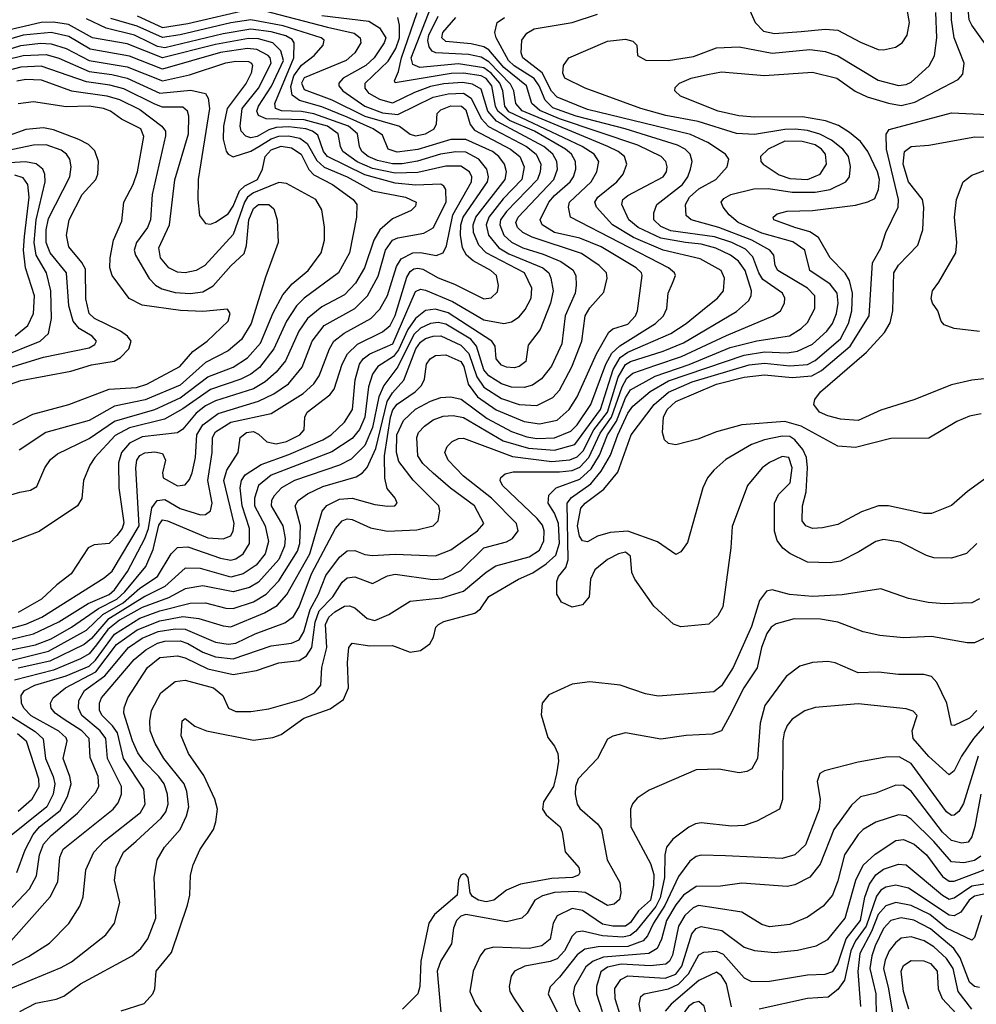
# Model space of a CAD drawing. Extents: x 997028 to 1115134, y 536408 to 618974.
# Tile 213 of 256: x 1032761 to 1036542, y 576024 to 579916. Entities that reach past the tile are written whole.
import ezdxf

# ---------------------------------------------------------------- set-up
doc = ezdxf.new("R2010")
doc.units = 0

msp = doc.modelspace()

# ---------------------------------------------------------------- linework, layer by layer
at = {"layer": '0CON10XD'}
for points in [[(1035825, 579094.8), (1035741.4, 579125), (1035739.2, 579135), (1035755, 579148.9), (1035795, 579158.8), (1035895, 579161.9), (1036065, 579183.2), (1036114.2, 579195.8), (1036140.7, 579209.3), (1036155.6, 579244.4), (1036159.4, 579285), (1036151.7, 579315), (1036114, 579395), (1036084.6, 579434.6), (1036040.9, 579470.9), (1035997.3, 579497.3), (1035946.7, 579516.7), (1035855, 579531.6), (1035665, 579530.9), (1035603.9, 579536.1), (1035521.9, 579555), (1035373.6, 579613.6), (1035350.6, 579635), (1035352.3, 579647.7), (1035369.4, 579665), (1035415, 579684.7), (1035479.8, 579699.8), (1035535, 579709.5), (1035705, 579695.2), (1035895, 579709), (1035990.5, 579685), (1036064.2, 579634.2), (1036111.2, 579611.2), (1036195, 579585.6), (1036245, 579577.6), (1036300.1, 579589.9), (1036470.6, 579679.4), (1036488.7, 579701.3), (1036494.5, 579745), (1036454.4, 579845), (1036444.5, 579915), (1036442.2, 580025)], [(1036711.1, 579635), (1036524.9, 579894.9), (1036514.8, 579915), (1036511.1, 579945), (1036515, 579970), (1036535, 580018.6), (1036565, 580050.6)], [(1035630.3, 579990.3), (1035667.7, 579905), (1035701.1, 579871.1), (1035745, 579861.9), (1035850.7, 579869.3), (1035945, 579878.3), (1035995, 579875.2), (1036085, 579828), (1036155, 579798.8), (1036175, 579796.4), (1036222.8, 579807.2), (1036250, 579825), (1036269.4, 579855), (1036278.8, 579905), (1036262.9, 579995)], [(1033725, 579952.1), (1033976.9, 579886.9), (1034082.7, 579862.7), (1034106.9, 579845), (1034108.9, 579825), (1034085, 579784.6), (1034051.8, 579755), (1033885, 579687), (1033874.9, 579665), (1033885, 579640), (1033995, 579599.9), (1034125, 579534.4), (1034262.8, 579495), (1034305, 579463.7), (1034325, 579456.5), (1034365.1, 579464.9), (1034399.6, 579485), (1034408.5, 579505), (1034410.8, 579545), (1034425, 579560.3), (1034465, 579575.1), (1034506.9, 579575), (1034525, 579560.3), (1034542.1, 579502.1), (1034558.9, 579478.9), (1034700.4, 579405), (1034737.9, 579375), (1034754.5, 579335), (1034745.3, 579284.7), (1034672.1, 579207.9), (1034615.9, 579135), (1034604.6, 579105), (1034614.5, 579064.5), (1034655.5, 579015), (1034695, 578990.2), (1034828.9, 578935), (1034851.9, 578915), (1034860.9, 578895), (1034869.4, 578845), (1034859.6, 578795), (1034818, 578692), (1034770.8, 578629.2), (1034761.5, 578565), (1034735, 578545.3), (1034715, 578540), (1034685, 578542.2), (1034665, 578550.5), (1034644.1, 578575), (1034640.4, 578625), (1034627.5, 578645), (1034455, 578757.8), (1034405, 578772.4), (1034365, 578766), (1034325, 578735.6), (1034295, 578690.9), (1034258.7, 578611.3), (1034238.6, 578585), (1034176.3, 578545), (1034155.6, 578515), (1034140.1, 578465), (1034124.6, 578345), (1034103.4, 578296.6), (1034075, 578260.4), (1033995, 578208.4), (1033755, 578115.5), (1033704.8, 578075), (1033688.3, 578025), (1033689.1, 577995), (1033731, 577915), (1033743.7, 577853.7), (1033731.1, 577805), (1033695, 577759.8), (1033643.9, 577726.1), (1033595, 577712.5), (1033475, 577746.9), (1033415, 577747.5), (1033334.2, 577675.8), (1033255, 577636), (1033109.6, 577545), (1033045, 577470.1), (1033015, 577445.9), (1032879.4, 577380.6), (1032755, 577353.3)], [(1033225, 579931.8), (1033325, 579885.3), (1033425, 579900.6), (1033675, 579958.8)], [(1035341.2, 578875), (1035352.9, 578905), (1035350, 578915), (1035325.4, 578935), (1034937.8, 579135), (1034930.8, 579175), (1034934.3, 579195), (1035020.2, 579275), (1035042, 579315), (1035049.8, 579355), (1035031.8, 579385), (1034983.9, 579415), (1034695, 579552.2), (1034678.4, 579575), (1034670.1, 579635), (1034658.2, 579665), (1034625, 579704.6), (1034595, 579725.8), (1034495, 579741.8), (1034343.1, 579726.9), (1034315, 579738.7), (1034308.2, 579765), (1034389, 579971)], [(1032685, 577372.9), (1032875, 577420), (1033025, 577503.1), (1033089.9, 577565), (1033169.1, 577610.9), (1033235, 577669.3), (1033305.2, 577715), (1033359.3, 577805), (1033385, 577829.5), (1033425, 577832.2), (1033555, 577787.2), (1033595, 577779.1), (1033615.4, 577784.6), (1033644.1, 577805), (1033669.4, 577845), (1033669.5, 577905), (1033640.4, 577995), (1033632.3, 578065), (1033637.4, 578095), (1033652.6, 578117.4), (1033715, 578158.5), (1033825, 578196.8), (1033959.1, 578255), (1033992.2, 578275), (1034045, 578324.7), (1034076.2, 578375), (1034087.5, 578492.5), (1034103.8, 578555), (1034118, 578575), (1034144.7, 578595), (1034235.4, 578635), (1034325, 578842.1), (1034345, 578850.7), (1034365, 578847.2), (1034472.3, 578802.3), (1034595, 578729.5), (1034675, 578715.2), (1034705, 578721.6), (1034735, 578741.1), (1034759.2, 578770.8), (1034783.1, 578815), (1034784.7, 578855), (1034755.7, 578915), (1034604.4, 578995), (1034575.3, 579025.3), (1034554.6, 579075), (1034552.8, 579105), (1034564.3, 579135), (1034679.8, 579285), (1034685.2, 579315), (1034677.5, 579345), (1034655.2, 579375), (1034629.6, 579395), (1034525, 579442.1), (1034465, 579442.6), (1034335, 579402.9), (1034252.6, 579392.6), (1034217.9, 579405), (1034195, 579459.5), (1034158.6, 579485), (1034055, 579531.5), (1033955, 579571.9), (1033866.7, 579596.7), (1033838.2, 579618.2), (1033832.5, 579652.5), (1033845, 579694.1), (1033875, 579735.8), (1033924.6, 579775), (1033960, 579815), (1033964.6, 579835), (1033952.3, 579845), (1033801.7, 579891.7), (1033675, 579915.5), (1033595, 579904.2), (1033395, 579856.2), (1033325, 579845.3), (1033225, 579891.1), (1033121, 579921)], [(1032695, 577418), (1032823.1, 577445), (1032885, 577469.2), (1032966, 577515), (1033071.6, 577588.4), (1033144.9, 577625), (1033175.7, 577654.3), (1033260, 577755), (1033288, 577822), (1033311.4, 577918.6), (1033325, 577938.6), (1033345, 577935.7), (1033505, 577867.9), (1033565, 577863.8), (1033595, 577876.2), (1033605.2, 577895), (1033608.8, 577925), (1033568.1, 578095), (1033579.2, 578135), (1033624.6, 578205), (1033632.5, 578265), (1033657.8, 578285), (1033685, 578288.4), (1033705, 578278.3), (1033737.4, 578247.4), (1033775, 578239.7), (1033815, 578248.9), (1033868.8, 578275), (1033885.3, 578295), (1033888, 578345), (1033897.8, 578365), (1033986.7, 578433.3), (1034004.5, 578455.5), (1034035.5, 578555), (1034056.4, 578595), (1034096.3, 578633.7), (1034195, 578682.7), (1034225, 578706.8), (1034245, 578747.5), (1034291.7, 578898.3), (1034305, 578920.9), (1034319, 578931), (1034335, 578934.5), (1034355, 578929.7), (1034415, 578895.6), (1034480.2, 578870.2), (1034595, 578812.7), (1034625, 578816.2), (1034649.9, 578840.1), (1034653.8, 578865), (1034646.1, 578905), (1034623.9, 578925), (1034552.8, 578962.8), (1034527.6, 578985), (1034511.8, 579015), (1034502.8, 579065), (1034504.2, 579105), (1034513.5, 579135), (1034609.7, 579275), (1034614.1, 579295), (1034607.9, 579325), (1034576.2, 579365), (1034525, 579392.4), (1034485, 579394.3), (1034424.5, 579385), (1034333.7, 579356.3), (1034273.1, 579346.9), (1034235, 579345.8), (1034175, 579359.3), (1034138, 579375), (1034113.4, 579395), (1034104.1, 579415), (1034096.2, 579465), (1034060, 579495), (1033924, 579544), (1033875, 579553.7), (1033796.3, 579556.3), (1033771.4, 579565), (1033769.4, 579585), (1033844.9, 579765), (1033846.4, 579825), (1033837.8, 579837.8), (1033812.2, 579852.2), (1033755, 579868.4), (1033675, 579879.4), (1033565, 579860.9), (1033335, 579805.5), (1033305, 579810.2), (1033273.3, 579826.7), (1033215, 579854.7), (1033102.6, 579882.6), (1033025, 579920)], [(1033955, 579932.2), (1034140.7, 579910.7), (1034183.7, 579883.7), (1034207.8, 579845), (1034201.9, 579825), (1034162.6, 579765), (1034128.9, 579735), (1034039.7, 579685), (1034022, 579665), (1034022, 579655), (1034038.1, 579635), (1034125.2, 579575), (1034195, 579548.2), (1034255, 579541.6), (1034395, 579609.3), (1034455, 579623.6), (1034515.5, 579625.5), (1034545.7, 579605.7), (1034585.5, 579525.5), (1034613.5, 579493.5), (1034764.1, 579415), (1034803.1, 579385), (1034821, 579345), (1034818.9, 579315), (1034808.3, 579285), (1034685, 579157.9), (1034662, 579125), (1034658.4, 579105), (1034674.2, 579065), (1034705, 579036.4), (1034750, 579015), (1034829.7, 578989.7), (1034899.8, 578959.8), (1034946.9, 578926.9), (1034959.2, 578905), (1034961.1, 578865), (1034956.8, 578835), (1034917.4, 578745), (1034904.4, 578635), (1034862.8, 578547.2), (1034823.2, 578496.8), (1034788.5, 578471.5), (1034755, 578462.6), (1034705, 578463.5), (1034665, 578477.1), (1034615, 578508.5), (1034595, 578531.9), (1034566.1, 578625), (1034543.8, 578653.8), (1034445, 578712.4), (1034415, 578719), (1034385, 578714.6), (1034345, 578696.4), (1034318.3, 578671.7), (1034255, 578544), (1034199.7, 578470.3), (1034181.1, 578425), (1034155.8, 578304.2), (1034125, 578232.4), (1034071.1, 578178.9), (1034025.1, 578154.9), (1033846.8, 578095), (1033795.3, 578065), (1033766.2, 578033.8), (1033755.6, 578015), (1033754.5, 577995), (1033800.7, 577915), (1033809.7, 577865), (1033808.1, 577835), (1033785, 577781.7), (1033705, 577693), (1033668.6, 577671.4), (1033605, 577654.6), (1033485, 577678.5), (1033415, 577666.7), (1033349.5, 577630.5), (1033245, 577593), (1033155, 577542.1), (1033109.3, 577505), (1033064.5, 577445), (1033035, 577409.9), (1033000.9, 577389.1), (1032894.1, 577345), (1032740, 577305)], [(1032805.6, 577164.4), (1032777.6, 577195), (1032767.7, 577215), (1032766.9, 577245), (1032779.3, 577265), (1032821.2, 577285), (1032945, 577322.8), (1033035, 577361.2), (1033059.8, 577385), (1033135, 577487.3), (1033235, 577550.3), (1033315, 577579), (1033435, 577609.7), (1033495, 577611), (1033575, 577590.2), (1033605, 577589.1), (1033685, 577615.5), (1033735.7, 577645), (1033785, 577698), (1033859.3, 577815), (1033867.7, 577845), (1033871, 577915), (1033850.3, 577995), (1033861.3, 578015), (1033898.6, 578041.4), (1033959.4, 578070.6), (1034091, 578109), (1034115.7, 578124.3), (1034134.6, 578145.4), (1034169.1, 578220.9), (1034213.4, 578406.6), (1034235, 578441.7), (1034279.3, 578490.7), (1034326.8, 578615), (1034345, 578641.9), (1034365, 578655.7), (1034395, 578665.4), (1034425, 578666.2), (1034505, 578629.6), (1034536, 578596), (1034567.3, 578505), (1034595, 578462.9), (1034665, 578418.5), (1034735, 578395.2), (1034805, 578391.5), (1034867.9, 578422.1), (1034895, 578452.3), (1034943.8, 578543.8), (1034983.6, 578645), (1034996.5, 578745), (1035015, 578776.6), (1035070.6, 578839.4), (1035083.8, 578895), (1035081.1, 578915), (1035051.6, 578945), (1034981.6, 578991.6), (1034786.4, 579056.4), (1034749.4, 579075), (1034728.1, 579095), (1034722, 579115), (1034731.5, 579135), (1034872.4, 579285), (1034886.2, 579325), (1034884.7, 579355.3), (1034867.8, 579385), (1034832.9, 579415), (1034645.4, 579515.4), (1034611.8, 579555), (1034585, 579641.6), (1034550.7, 579660.7), (1034511.5, 579668.5), (1034436.9, 579663.1), (1034385, 579651.8), (1034321.4, 579628.6), (1034235, 579585.7), (1034185, 579600.3), (1034142.4, 579625), (1034126.7, 579645), (1034126.7, 579665), (1034217.9, 579752.1), (1034247.9, 579802.1), (1034262.6, 579845), (1034262.3, 579895), (1034255.4, 579925.4)], [(1033161.3, 575998.7), (1033252.4, 576027.6), (1033287.5, 576065), (1033294.6, 576085), (1033299.6, 576155), (1033360.7, 576229.2), (1033424.7, 576415.3), (1033432.7, 576455), (1033435.4, 576534.6), (1033446.4, 576575), (1033472.7, 576635), (1033526.5, 576715), (1033536.5, 576745), (1033542.1, 576795), (1033532.1, 576835), (1033488.6, 576928.6), (1033427.5, 577015), (1033399.1, 577085), (1033403.1, 577145), (1033415, 577153.8), (1033453.1, 577123.1), (1033498.8, 577105), (1033685, 577068.5), (1033761.9, 577078.1), (1033795, 577090.8), (1033884.4, 577155), (1033988.6, 577191.4), (1034040.5, 577229.5), (1034061.2, 577275), (1034056.7, 577375), (1034062.5, 577435), (1034075, 577451.4), (1034145, 577440.6), (1034235, 577442.9), (1034305, 577415.8), (1034345, 577422.9), (1034381.7, 577448.3), (1034396, 577475), (1034406, 577515), (1034416, 577525), (1034437, 577537), (1034559.8, 577570.2), (1034583, 577587), (1034615, 577636.4), (1034732.5, 577705), (1034789.9, 577730.1), (1034842.4, 577765), (1034880.3, 577799.7), (1034895, 577847.5), (1034890.4, 577925), (1034875.5, 577965.5), (1034850.3, 578005), (1034853.2, 578036.8), (1034881.1, 578065), (1034975, 578099.6), (1035019.3, 578140.7), (1035052.3, 578195), (1035085.1, 578275), (1035120.4, 578329.6), (1035155, 578421.2), (1035175, 578452.8), (1035273.1, 578506.9), (1035407.1, 578552.9), (1035570, 578620), (1035675, 578646.6), (1035803.9, 578666.1), (1035850.4, 578695), (1035875, 578718.9), (1035904.2, 578775), (1035903.5, 578825), (1035875.8, 578855), (1035758.5, 578925), (1035746.9, 578945), (1035742.3, 578985), (1035726.1, 579005), (1035654.8, 579045), (1035525, 579094.2), (1035415.7, 579125), (1035395, 579142), (1035393.3, 579185), (1035408, 579215), (1035445, 579248), (1035512.9, 579285), (1035558.1, 579335), (1035564.5, 579364.5), (1035550.5, 579385), (1035480.8, 579430.8), (1035412.3, 579462.3), (1035005, 579560.8), (1034885, 579609.3), (1034863.5, 579633.5), (1034826.7, 579706.7), (1034749.6, 579765), (1034742.7, 579785), (1034745.2, 579835), (1034765, 579862.5), (1034795, 579880), (1034944.8, 579905.2), (1035045, 579938.4)], [(1033295.8, 577055), (1033275.9, 577105), (1033274.7, 577145), (1033282.4, 577185), (1033319.2, 577255), (1033375, 577300), (1033415, 577305.9), (1033526.7, 577275), (1033563.3, 577245), (1033585.8, 577195), (1033615, 577181.8), (1033675, 577181.8), (1033745, 577192.2), (1033875, 577229), (1033926.7, 577255), (1033950.8, 577285), (1033955.2, 577355), (1033974.8, 577435), (1033969.2, 577525), (1033982.2, 577555), (1034006.3, 577575), (1034045, 577597.3), (1034065, 577599.2), (1034085, 577591.4), (1034135, 577548.6), (1034165, 577540.8), (1034219.4, 577565), (1034305, 577617.6), (1034429, 577631), (1034515, 577657.4), (1034605, 577732.7), (1034643.1, 577756.9), (1034775, 577793.4), (1034815, 577818.9), (1034833.4, 577856.6), (1034834.4, 577895), (1034828.1, 577918.1), (1034807, 577945), (1034669.4, 578075), (1034660.8, 578095), (1034663.1, 578106.9), (1034679.6, 578120.4), (1034711.2, 578128.8), (1034895, 578128.4), (1034945, 578134), (1034975, 578147.4), (1035010.2, 578185), (1035055, 578282.3), (1035100.9, 578345), (1035141.9, 578465), (1035160.4, 578499.6), (1035185, 578519.2), (1035275, 578550.4), (1035377.1, 578585), (1035555, 578668.4), (1035740, 578745), (1035768.5, 578765), (1035784.5, 578795), (1035785.4, 578815), (1035776.2, 578835), (1035698.9, 578888.9), (1035682.4, 578915), (1035659.2, 578979.2), (1035629.5, 579009.5), (1035575.8, 579035), (1035507.6, 579057.6), (1035335, 579080.9), (1035295, 579099.2), (1035268.1, 579125), (1035267.1, 579152.9), (1035279.6, 579185), (1035380.7, 579265), (1035401.5, 579295), (1035412.4, 579325), (1035418.9, 579355), (1035411.6, 579385), (1035391.8, 579405), (1035360.7, 579420.7), (1035153.8, 579485), (1034960.3, 579535), (1034868.4, 579568.4), (1034837.6, 579597.6), (1034814.5, 579655), (1034795, 579683.5), (1034715, 579734.3), (1034692.7, 579755), (1034644.2, 579845), (1034639.3, 579865), (1034647.8, 579905), (1034677.1, 579925)], [(1034025, 578020.5), (1034075.2, 578025.2), (1034165, 577999.3), (1034215, 577992.8), (1034243.8, 577995), (1034253.1, 578005), (1034245.5, 578025), (1034212.9, 578062.9), (1034203.9, 578103.9), (1034202.6, 578192.6), (1034226.3, 578345), (1034236.3, 578373.7), (1034253.6, 578396.4), (1034323.8, 578445), (1034349.8, 578470.2), (1034360.8, 578495), (1034369.2, 578555), (1034383.4, 578575), (1034405, 578588.8), (1034445, 578591.2), (1034504.1, 578565), (1034516.2, 578545), (1034533, 578475), (1034570.8, 578425), (1034645, 578373.5), (1034755, 578328), (1034815, 578319), (1034885, 578333.7), (1034932.3, 578375), (1034964.1, 578425.9), (1035040.7, 578595), (1035089.3, 578680.8), (1035105.8, 578694.2), (1035165, 578712.6), (1035195.2, 578745), (1035203.3, 578765), (1035220.9, 578905), (1035218.4, 578915), (1035198.2, 578935), (1035058.9, 579018.9), (1034975, 579052.6), (1034874.7, 579075), (1034825.7, 579105), (1034818.3, 579125), (1034852.7, 579195), (1034875, 579221.8), (1034937.5, 579275), (1034950.6, 579295), (1034959.4, 579325), (1034958.4, 579355), (1034942, 579385), (1034918, 579405), (1034795.5, 579475), (1034697.3, 579517.3), (1034650.3, 579555), (1034641.3, 579575), (1034627.4, 579655), (1034605, 579683.5), (1034585, 579693.7), (1034515, 579705.4), (1034465.9, 579704.1), (1034245, 579666.7), (1034241.9, 579675), (1034258.7, 579711.3), (1034270.4, 579765), (1034331.5, 579945)], [(1035475, 578779.4), (1035520, 578815), (1035543.2, 578845), (1035546.7, 578895), (1035533.8, 578925), (1035451, 578971), (1035305, 579005.6), (1035187.5, 579055), (1035104, 579105), (1035040.8, 579175), (1035034.3, 579195), (1035045.8, 579215), (1035121.4, 579275), (1035145.9, 579305), (1035161.2, 579345), (1035151.6, 579375), (1035126.7, 579395), (1035086.4, 579415), (1034746.5, 579556.5), (1034721.8, 579585), (1034713.8, 579635), (1034700.8, 579660.8), (1034615, 579750.2), (1034585, 579767.7), (1034535, 579778.8), (1034405.6, 579785), (1034391.8, 579791.8), (1034379.2, 579809.2), (1034374.3, 579834.3), (1034378, 579855), (1034415, 579930.6)], [(1035393.3, 579035), (1035295, 579052.7), (1035206.2, 579095), (1035168.2, 579125), (1035141.6, 579185), (1035145.3, 579205), (1035165, 579221.6), (1035305, 579295.6), (1035317.1, 579315), (1035320.4, 579335), (1035314.5, 579355), (1035296.4, 579375), (1035205, 579420.1), (1034895, 579524), (1034816.6, 579556.6), (1034785.8, 579585), (1034764.2, 579655), (1034675, 579727.6), (1034615, 579797.5), (1034595, 579809.1), (1034545, 579820.9), (1034445, 579830.5), (1034428.9, 579845), (1034433.7, 579865), (1034484.8, 579925)], [(1036545, 577845.6), (1036503.7, 577806.3), (1036445, 577788.1), (1036375, 577789.5), (1036345, 577797.5), (1036241.1, 577851.1), (1036175, 577860.9), (1036145, 577854.1), (1036078, 577812), (1036005, 577776.1), (1035965, 577768.5), (1035875, 577771.5), (1035805, 577805.4), (1035777.1, 577827.1), (1035755, 577856.9), (1035744.4, 577894.4), (1035744.5, 578005.5), (1035760.1, 578039.9), (1035806, 578085), (1035814.8, 578144.8), (1035800.8, 578185), (1035775, 578189.3), (1035725, 578166.2), (1035696.5, 578145), (1035638.2, 578075), (1035576.7, 577913.3), (1035571.9, 577828.1), (1035540, 577595), (1035520.5, 577559.5), (1035485, 577526.7), (1035375, 577516.2), (1035345, 577526.2), (1035267.6, 577597.6), (1035192.5, 577705), (1035181.1, 577731.1), (1035175.4, 577795), (1035155, 577811.2), (1035128, 577805), (1035085, 577782.9), (1035035, 577742.1), (1035017.3, 577705), (1035012, 577635), (1034985, 577602.9), (1034945, 577594.5), (1034903, 577613), (1034884.5, 577645), (1034884.6, 577695), (1034891.2, 577715), (1034919.5, 577750.5), (1034928.5, 577781.5), (1034925.4, 578005), (1034942.7, 578027.3), (1035018.5, 578081.5), (1035058.8, 578131.2), (1035096.2, 578195), (1035124.7, 578275), (1035165, 578360.9), (1035185, 578389), (1035253.6, 578446.4), (1035325, 578488.4), (1035625, 578590.5), (1035705, 578602.9), (1035795, 578599.5), (1035835, 578605.8), (1035895, 578632.9), (1035951.6, 578685), (1035974.3, 578715.7), (1035989.7, 578755), (1035996.1, 578795), (1035993, 578835), (1035965, 578871), (1035884.7, 578925), (1035864.7, 579005), (1035817.7, 579037.7), (1035695, 579072.2), (1035600.6, 579115), (1035566, 579145), (1035541.8, 579175), (1035533.8, 579195), (1035545, 579210), (1035572.5, 579225), (1035662.5, 579247.5), (1035721.6, 579248.4), (1035815, 579234.6), (1035905, 579234.1), (1035964.6, 579245.4), (1036026.2, 579275), (1036040.7, 579295), (1036044.7, 579335.3), (1036036.7, 579375), (1036015.2, 579405), (1035969.9, 579439.9), (1035924.3, 579464.3), (1035875, 579478.4), (1035826.4, 579483.6), (1035785, 579482.6), (1035665, 579462), (1035595, 579466), (1035443.4, 579513.4), (1035315, 579537.4), (1035215.7, 579565), (1034996, 579645), (1034916, 579685), (1034907.5, 579705), (1034910.8, 579735), (1034931.2, 579765), (1035085, 579831.9), (1035155, 579838.9), (1035185, 579831.2), (1035200, 579815), (1035202.5, 579775), (1035235.9, 579755.9), (1035324.6, 579754.6), (1035425, 579770.9), (1035515.3, 579805.3), (1035605, 579809), (1035735, 579784), (1035885, 579798.1), (1035945, 579791.1), (1035995, 579773.1), (1036155, 579676.7), (1036235, 579656.1), (1036265, 579659.8), (1036285, 579669.7), (1036356.1, 579733.9), (1036377, 579773), (1036386.7, 579845), (1036383, 579945)], [(1032685, 577457), (1032815, 577488.1), (1032915, 577536.2), (1033031.6, 577608.4), (1033115, 577644.2), (1033135, 577662), (1033187.2, 577735), (1033254.9, 577865.1), (1033269.4, 577905), (1033283.6, 577986.4), (1033304, 578016), (1033335, 578019.8), (1033395, 577984.5), (1033475, 577959.2), (1033495, 577959.6), (1033515, 577974.5), (1033521.3, 578005), (1033504.8, 578095.2), (1033521, 578205), (1033522.8, 578265), (1033535, 578287.4), (1033595.4, 578325), (1033755, 578360), (1033881.1, 578438.9), (1033923.8, 578476.2), (1033945, 578508.2), (1033985.2, 578615), (1034002.9, 578645), (1034042.8, 578677.2), (1034148.8, 578735), (1034185, 578771.6), (1034215, 578825.4), (1034249.7, 578940.3), (1034269.1, 578970.9), (1034315, 578995.2), (1034345.7, 578995.7), (1034406.6, 578983.4), (1034435.2, 578994.8), (1034447.6, 579022.4), (1034473.6, 579145), (1034546.7, 579275), (1034547.5, 579295), (1034538.3, 579315), (1034505, 579337.1), (1034445, 579337.8), (1034335, 579312.6), (1034245, 579309.7), (1034155, 579328.5), (1034094.3, 579354.3), (1034038.5, 579395), (1034029, 579415), (1034019.8, 579465), (1033977, 579495), (1033885, 579519.7), (1033734.9, 579524.9), (1033705, 579537.5), (1033698.8, 579555), (1033704.9, 579575), (1033756.4, 579653.6), (1033803.4, 579755), (1033793.7, 579793.7), (1033761.2, 579825), (1033705, 579840.5), (1033665, 579841.8), (1033535, 579818), (1033325, 579765.1), (1033185, 579821.3), (1033047.9, 579845), (1032953.3, 579896.7), (1032895, 579905.9), (1032845, 579905.7), (1032675.1, 579865.1)], [(1033126.7, 577736.7), (1033232.7, 577915), (1033219.3, 578145), (1033223.8, 578175), (1033235, 578193.8), (1033255, 578203.7), (1033295, 578208.3), (1033325, 578201.6), (1033337.6, 578175), (1033325.5, 578125), (1033328.1, 578105), (1033385, 578073.8), (1033415, 578078), (1033431.5, 578098.5), (1033441.9, 578125), (1033455.7, 578185), (1033460.9, 578275), (1033485, 578314.1), (1033545, 578360), (1033705, 578408), (1033765, 578437.5), (1033822.9, 578477.1), (1033877.2, 578542.8), (1033917.1, 578645), (1033965, 578707), (1034085, 578774), (1034135.8, 578824.2), (1034178.3, 578901.7), (1034207, 579005), (1034235, 579044.8), (1034255, 579053.8), (1034358.3, 579071.7), (1034395, 579093.3), (1034446.9, 579195), (1034444.8, 579244.8), (1034438.1, 579258.1), (1034425, 579265.9), (1034325, 579262.1), (1034245, 579270), (1034125, 579302.4), (1033977.6, 579375), (1033961.5, 579395), (1033939.4, 579459.4), (1033918.9, 579475), (1033891.8, 579485), (1033825, 579492.7), (1033775, 579490.5), (1033745, 579481.1), (1033699.3, 579455), (1033675, 579448.7), (1033655.3, 579455.3), (1033636.7, 579475), (1033631.9, 579495), (1033640.6, 579565), (1033705.4, 579645), (1033754.3, 579745), (1033751.4, 579765), (1033743.2, 579775), (1033698, 579798), (1033661.7, 579801.7), (1033555, 579786), (1033325, 579721.2), (1033195, 579772.6), (1033039.1, 579799.1), (1032955, 579849.2), (1032885, 579865.5), (1032775, 579854.7), (1032605, 579805.6)], [(1032647.5, 579777.5), (1032765, 579813.9), (1032843.5, 579823.5), (1032885, 579821.3), (1032945, 579802.8), (1033035, 579754.9), (1033185, 579730.3), (1033325, 579673.9), (1033432.3, 579697.7), (1033575, 579745.2), (1033615, 579751.6), (1033665, 579750.6), (1033676.9, 579745), (1033680.9, 579735), (1033676.1, 579705), (1033656.5, 579665), (1033580.3, 579565), (1033565.9, 579495), (1033565, 579443.3), (1033576.7, 579396.7), (1033585, 579384.5), (1033605, 579374.6), (1033675, 579396.5), (1033705.6, 579414.4), (1033755, 579445.3), (1033785, 579455.9), (1033823.3, 579456.7), (1033867.6, 579447.6), (1033897.3, 579427.3), (1033935, 579359.5), (1033965, 579333.3), (1034055, 579295.5), (1034155, 579239.9), (1034285.6, 579215), (1034328.5, 579195), (1034325, 579178.6), (1034307.7, 579162.3), (1034235, 579129.4), (1034183.9, 579086.1), (1034160.7, 579045), (1034124.4, 578935), (1034087.8, 578875), (1034045, 578829.1), (1033955, 578781.5), (1033898.4, 578735), (1033864.5, 578685), (1033811.7, 578568.3), (1033775, 578522.6), (1033731.2, 578485), (1033685, 578457.3), (1033535, 578409.9), (1033495, 578389.3), (1033458.7, 578361.3), (1033405, 578297.6), (1033385, 578283.4), (1033245, 578266.9), (1033195, 578242.1), (1033163.8, 578205), (1033150.9, 578165), (1033152.3, 578065), (1033172.7, 577927.3), (1033165.2, 577905), (1033145, 577876.6), (1033115, 577846.1), (1033055, 577840.6), (1033031.2, 577828.8), (1032964.5, 577725), (1032907.5, 577682.5), (1032846.6, 577625), (1032755, 577572.8)], [(1032705, 579758), (1032775, 579775.1), (1032865, 579778.1), (1032915, 579763.8), (1033035, 579710.9), (1033125, 579699.8), (1033185, 579685.1), (1033315, 579626.4), (1033437.6, 579637.6), (1033494.7, 579624.7), (1033506.2, 579606.2), (1033510.7, 579565), (1033466.4, 579285), (1033465.3, 579205), (1033472.1, 579142.1), (1033495, 579110.6), (1033515, 579108.5), (1033535, 579115.4), (1033585, 579148.4), (1033605, 579179.7), (1033629.9, 579240.1), (1033651.1, 579258.9), (1033700.4, 579285), (1033720.5, 579325), (1033731.6, 579375), (1033755, 579402), (1033795, 579415.8), (1033835, 579410.1), (1033874, 579385), (1033904.2, 579324.2), (1033923.5, 579303.5), (1033997.5, 579265), (1034078.9, 579205), (1034093.1, 579185), (1034091.6, 579135), (1034063.9, 578995), (1034021.2, 578915), (1033885, 578815.7), (1033854.6, 578785.4), (1033815.8, 578724.2), (1033765.9, 578615), (1033708.5, 578541.5), (1033675, 578515.5), (1033634.3, 578495.7), (1033515, 578454.3), (1033405, 578377.4), (1033333.5, 578336.5), (1033195, 578302.7), (1033137.7, 578272.3), (1033057.3, 578185), (1033037.7, 578155), (1033013.5, 578095), (1033006.2, 578023.8), (1032988.9, 577995), (1032837.4, 577892.6), (1032695, 577839.2)], [(1033966, 579096), (1033955.4, 579165), (1033931.2, 579205), (1033815, 579269.2), (1033785, 579273.2), (1033685, 579232), (1033661.4, 579215), (1033649.1, 579195), (1033605, 579066.7), (1033492.9, 578945), (1033458.6, 578925), (1033415, 578915.2), (1033385, 578918.8), (1033350, 578935), (1033317.2, 578975), (1033310.5, 579015), (1033352.7, 579105), (1033373.8, 579283.8), (1033428, 579465), (1033429.8, 579535), (1033424.7, 579555), (1033405, 579570.4), (1033325, 579569.9), (1033295, 579582), (1033172.4, 579642.4), (1033117.3, 579657.3), (1033025, 579670.4), (1032845, 579732.8), (1032765, 579728.9), (1032715.5, 579715.5)], [(1032749.1, 579675), (1032785, 579680.6), (1032845, 579678.6), (1032965.6, 579635.6), (1033105, 579614.7), (1033155, 579600.9), (1033235, 579561.2), (1033322.6, 579495), (1033336.9, 579475), (1033337.6, 579457.6), (1033284.4, 579225), (1033278.1, 579125), (1033265.9, 579094.1), (1033222, 579035), (1033213.5, 579005), (1033218.6, 578985), (1033273.2, 578893.2), (1033297.1, 578867.1), (1033322.5, 578852.5), (1033375, 578838.1), (1033435, 578833.3), (1033485, 578840.4), (1033525, 578863.6), (1033595, 578942.7), (1033648.6, 578991.4), (1033657, 579023), (1033667.1, 579125), (1033685, 579169.6), (1033705, 579186.2), (1033745.8, 579185.8), (1033765, 579168.8), (1033778.5, 579125), (1033783.1, 579035), (1033731.8, 578898.2), (1033676, 578715), (1033638.2, 578651.8), (1033585, 578607.2), (1033495, 578561), (1033395, 578472), (1033257, 578413), (1033135, 578388), (1033035, 578331.4), (1032863.5, 578285), (1032758.9, 578215)], [(1032733.6, 578316.4), (1032812.6, 578357.4), (1032955, 578395.4), (1033114.1, 578455.9), (1033222, 578462), (1033262.7, 578475), (1033393.3, 578545), (1033445.1, 578604.9), (1033502.3, 578645), (1033585.4, 578725), (1033593.1, 578755), (1033581.7, 578771.7), (1033485, 578762.3), (1033396.2, 578766.2), (1033245, 578787.5), (1033193.9, 578813.9), (1033126.1, 578905), (1033116.5, 578935), (1033117.8, 578975), (1033131.8, 579045), (1033165, 579120), (1033172.2, 579195), (1033209.7, 579265), (1033226.2, 579315), (1033251.2, 579455), (1033239.7, 579485), (1033163.3, 579523.3), (1033119.5, 579555), (1033091.4, 579565), (1033035, 579574.1), (1032945, 579572.2), (1032815, 579590.9), (1032755, 579584.2)], [(1036561.7, 578358.3), (1036515, 578349.2), (1036465, 578327.3), (1036355, 578261.5), (1036205, 578260), (1036065.3, 578225.3), (1035995, 578230.4), (1035849.7, 578309.7), (1035785, 578327.2), (1035615, 578314.8), (1035515, 578286.7), (1035441.7, 578258.3), (1035355, 578235.4), (1035325, 578241.5), (1035310, 578255), (1035301.3, 578285), (1035306, 578345), (1035320, 578375), (1035355, 578406.4), (1035515, 578474.9), (1035625, 578503.7), (1035705, 578512.6), (1035815, 578502.3), (1035892, 578508), (1035931.1, 578528.9), (1036043.8, 578626.2), (1036118.6, 578745), (1036131.6, 578955), (1036165, 579012.5), (1036184.6, 579075.4), (1036233.3, 579175), (1036234.8, 579205), (1036186.9, 579405), (1036186, 579464), (1036198.5, 579481.5), (1036445, 579548.1), (1036645, 579539.3)], [(1032955, 579018.9), (1032945.3, 579065), (1032956.4, 579125), (1033007.7, 579225), (1033061.5, 579285), (1033069.6, 579305), (1033072, 579355), (1033057.8, 579397.8), (1033032.3, 579422.3), (1032995, 579442.2), (1032895, 579480.2), (1032855, 579489.1), (1032785, 579482.3), (1032705, 579453.4)], [(1036573.9, 578496.1), (1036525, 578491.2), (1036445, 578472.3), (1036295, 578413.8), (1036165, 578372.1), (1036075, 578331.7), (1036005, 578337.6), (1035955, 578350), (1035923.1, 578365), (1035900.6, 578395), (1035904.3, 578415), (1035927.1, 578445), (1036108.3, 578601.7), (1036179.7, 578680.3), (1036202.5, 578717.5), (1036212.5, 578765), (1036216.8, 578915), (1036235, 578946), (1036310.8, 579025), (1036330.8, 579085), (1036334.8, 579175), (1036330, 579205), (1036274.8, 579275), (1036253.8, 579345), (1036258.6, 579395), (1036284.8, 579415.2), (1036355, 579420), (1036536.7, 579453.3), (1036725, 579450.2)], [(1032705, 578535.8), (1032855, 578582), (1033035, 578619.6), (1033058.4, 578631.6), (1033064.7, 578645), (1033046.8, 578665), (1032995.9, 578695.9), (1032971.7, 578725), (1032955.5, 578785), (1032945.2, 578915), (1032880.7, 578995), (1032865.2, 579035), (1032865.4, 579085), (1032875, 579130.4), (1032958.6, 579295), (1032964.3, 579335), (1032958.6, 579365), (1032945.3, 579385), (1032925, 579400.4), (1032865, 579421.1), (1032815, 579420.8), (1032708.4, 579398.4)], [(1035875, 579284.6), (1035924.7, 579305), (1035950, 579345), (1035946, 579385), (1035930.6, 579405), (1035905, 579421), (1035854.5, 579434.5), (1035785, 579435.6), (1035719.3, 579405), (1035688.9, 579375), (1035691.1, 579355), (1035700, 579345), (1035762.8, 579302.8), (1035805, 579288.3), (1035875, 579284.6)], [(1032685, 578582.1), (1032841.8, 578645), (1032874.8, 578675.2), (1032886, 578735), (1032884.2, 578845), (1032866.8, 578915), (1032825.7, 578985.7), (1032817.8, 579035), (1032825.3, 579125), (1032861, 579275), (1032859.8, 579305), (1032852, 579325), (1032825.9, 579345.9), (1032783.7, 579353.7), (1032675, 579348)], [(1036555, 578683.3), (1036455, 578695.8), (1036415, 578710), (1036404.1, 578724.1), (1036390, 578765), (1036368.8, 578795), (1036364.2, 578814.2), (1036369.2, 578845), (1036395, 578878.8), (1036461.9, 578995), (1036465.6, 579035), (1036455.7, 579135), (1036464.2, 579205), (1036490, 579275), (1036525, 579302), (1036585.5, 579324.5)], [(1032742.9, 578667.1), (1032792.5, 578707.5), (1032815.5, 578755), (1032819.5, 578825), (1032783.3, 578935), (1032776, 579005), (1032779.1, 579059.1), (1032797.9, 579215), (1032792.7, 579265), (1032775, 579290.9), (1032741.4, 579301.4)], [(1032575.8, 577995), (1032761.5, 578048.5), (1032803.4, 578056.6), (1032829.1, 578070.9), (1032860, 578145), (1032882.8, 578177.2), (1032910.5, 578199.5), (1033035, 578260.4), (1033135, 578329.7), (1033295, 578375.1), (1033395, 578420.9), (1033505, 578504.6), (1033605, 578542.3), (1033661, 578579), (1033712.6, 578637.4), (1033762.4, 578757.6), (1033801.4, 578828.6), (1033838.2, 578871.8), (1033901.1, 578925), (1033953.1, 578995), (1033965.3, 579044.7), (1033966, 579096)], [(1036612.6, 578127.4), (1036508.3, 578051.7), (1036444.7, 577995.3), (1036365, 577964), (1036335, 577964.7), (1036195, 577994.6), (1036155.4, 577994.6), (1036088.9, 577971.1), (1035995, 577921.2), (1035935, 577907.3), (1035895, 577905.5), (1035869.2, 577915), (1035854.4, 577935), (1035855.6, 577995), (1035870.2, 578049.8), (1035874.8, 578145), (1035871, 578185), (1035857.2, 578217.2), (1035825, 578255.2), (1035805, 578268.3), (1035775, 578270.3), (1035705, 578255.6), (1035653.5, 578236.5), (1035552.3, 578177.7), (1035504.2, 578135.8), (1035479.5, 578105), (1035461.2, 578065), (1035400.6, 577849.4), (1035375, 577812.5), (1035355, 577802.5), (1035282.3, 577852.3), (1035165, 577893.7), (1035095, 577889.5), (1035044.8, 577875.2), (1035005, 577852.3), (1034985, 577855.5), (1034973.7, 577875), (1034965.9, 577915), (1034979.6, 577985), (1034995.8, 578005), (1035070, 578060), (1035125, 578127.7), (1035177.7, 578275), (1035269.5, 578395), (1035325.7, 578444.3), (1035419.4, 578485), (1035645, 578551.6), (1035705, 578558.8), (1035805, 578547.9), (1035875, 578553), (1035905, 578569.2), (1036005.1, 578654.9), (1036036.9, 578715), (1036050.9, 578765), (1036053.1, 578835), (1036041.6, 578885), (1036024.5, 578914.5), (1035965, 578974.7), (1035918.6, 579055), (1035885, 579077), (1035825, 579094.8)], [(1032695, 576074.2), (1032925, 576170), (1032965, 576192), (1033101.2, 576298.8), (1033135.5, 576345), (1033156.1, 576426.1), (1033135.4, 576515), (1033142, 576565), (1033170.7, 576625), (1033221.2, 576668.8), (1033319.9, 576760.1), (1033338.3, 576785), (1033347.2, 576815), (1033344.8, 576855), (1033331.2, 576895), (1033311.1, 576925), (1033251, 576985), (1033227.5, 577017.5), (1033206.6, 577065), (1033172.9, 577175), (1033173.5, 577196.5), (1033188.8, 577235), (1033266.6, 577355), (1033315, 577394.5), (1033385, 577401.8), (1033415, 577394.2), (1033505, 577350), (1033605, 577328.1), (1033696.3, 577343.7), (1033785, 577374.3), (1033865, 577383.2), (1033895, 577401.7), (1033915.7, 577434.3), (1033928.5, 577535), (1033945, 577579.5), (1033998.8, 577635), (1034035, 577693.3), (1034055, 577710.3), (1034085, 577713.4), (1034155, 577687.3), (1034215, 577717.5), (1034245, 577724.7), (1034393.8, 577703.8), (1034435, 577706.3), (1034505, 577738.6), (1034595, 577828.3), (1034685, 577852.7), (1034709.5, 577865), (1034731.3, 577895), (1034725.3, 577925), (1034625.7, 578025), (1034515, 578111.4), (1034455, 578175.5), (1034441.8, 578205), (1034451.2, 578228.8), (1034470.8, 578249.2), (1034495, 578260.4), (1034515, 578261.6), (1034709.4, 578189.4), (1034865, 578169.5), (1034935, 578176.3), (1034965, 578188.4), (1034987.8, 578212.2), (1035031.1, 578295), (1035084.2, 578365), (1035127.1, 578502.9), (1035155, 578552.7), (1035175, 578565.5), (1035305, 578606.3), (1035385, 578639.1), (1035595, 578763.3), (1035642, 578805), (1035652.5, 578825), (1035653.4, 578845), (1035629, 578925), (1035602.2, 578962.2), (1035571.2, 578985), (1035513, 579013), (1035455, 579028.8), (1035393.3, 579035)], [(1032725, 578474.8), (1032765, 578489.8), (1032963.2, 578526.8), (1033045, 578552.4), (1033133.9, 578566.1), (1033159.4, 578580.6), (1033192.7, 578615), (1033200.9, 578645), (1033187.3, 578665), (1033159.5, 578685), (1033056.2, 578735), (1033035.8, 578755), (1033022.6, 578812.6), (1033020.2, 578930.2), (1033006.9, 578956.9), (1032955, 579018.9)], [(1032726.1, 576273.9), (1032880.8, 576449.2), (1032911.4, 576508.6), (1032918.8, 576605), (1032933.1, 576636.9), (1033130.4, 576795), (1033149.9, 576820.1), (1033162.7, 576855), (1033163.5, 576885), (1033108.3, 576995), (1033101.4, 577075), (1033079.3, 577105), (1033005.9, 577165), (1032992.7, 577195), (1032994.1, 577225), (1033017.2, 577265), (1033097.1, 577322.9), (1033190.9, 577435), (1033245, 577471.5), (1033307.9, 577497.9), (1033375, 577508.1), (1033415, 577506.9), (1033535, 577455.5), (1033585, 577447), (1033615, 577451.6), (1033692.1, 577487.9), (1033808.7, 577531.3), (1033843.4, 577556.5), (1033865.3, 577594.7), (1033914.9, 577725.1), (1034009, 577905), (1034035, 577935.8), (1034055, 577942.9), (1034075, 577941), (1034148.1, 577908.1), (1034215, 577894.3), (1034330.8, 577899.2), (1034395, 577915.6), (1034414.5, 577935.5), (1034421.8, 577975), (1034417.9, 577995), (1034315.7, 578095.7), (1034259.3, 578169.3), (1034250.6, 578205), (1034252, 578275), (1034278.5, 578331.5), (1034325, 578376.3), (1034385, 578408.6), (1034425, 578422.8), (1034464.8, 578424.8), (1034506, 578416), (1034609.4, 578339.4), (1034705, 578288.1), (1034765, 578267.2), (1034805, 578260.4), (1034875, 578263.6), (1034939.8, 578290.2), (1034965, 578315.2), (1035018.9, 578395), (1035078.2, 578555), (1035102.2, 578597.8), (1035133.4, 578626.6), (1035274.7, 578715), (1035305.3, 578745), (1035318.7, 578775), (1035323.9, 578835), (1035341.2, 578875)], [(1032495, 576057.4), (1032795, 576212.4), (1032877.9, 576265), (1032955, 576343.5), (1032998.6, 576411.4), (1033011.2, 576448.8), (1033021.8, 576555), (1033053.5, 576625), (1033095, 576668.3), (1033238, 576782), (1033257.3, 576815), (1033252, 576875), (1033171.6, 576995), (1033146.7, 577096.7), (1033127.2, 577125), (1033086.5, 577165), (1033076.1, 577185), (1033075.6, 577214.4), (1033084.3, 577235), (1033213.4, 577386.6), (1033259, 577425), (1033305, 577451.3), (1033335, 577459.3), (1033395, 577460.8), (1033425, 577450.7), (1033485, 577415.4), (1033535, 577397.4), (1033605, 577389), (1033755, 577440.7), (1033835, 577451.2), (1033865, 577464.8), (1033883.7, 577496.3), (1033908.9, 577585), (1033942.3, 577645), (1033970.6, 577719.4), (1034025, 577791.1), (1034055, 577816.6), (1034085, 577817.6), (1034125, 577801.9), (1034155, 577797.6), (1034245, 577804), (1034405, 577797.4), (1034465, 577820.3), (1034570.4, 577895), (1034595.3, 577925), (1034558.2, 577995), (1034463.9, 578063.9), (1034395, 578123.3), (1034355, 578161.8), (1034335, 578192.5), (1034331, 578265), (1034337.7, 578285), (1034360.4, 578309.6), (1034395, 578333.8), (1034435, 578348.3), (1034475, 578351.2), (1034515, 578343.8), (1034671.8, 578251.8), (1034772.2, 578222.2), (1034875, 578213.9), (1034955, 578236.6), (1035056.8, 578375), (1035107, 578533), (1035135, 578580.6), (1035165, 578602.1), (1035334.4, 578675.6), (1035395.8, 578715), (1035475, 578779.4)], [(1032665, 576340), (1032799, 576481), (1032827.7, 576532.3), (1032838.4, 576615), (1032855, 576656.4), (1032885, 576691.6), (1032989.8, 576780.2), (1033060.3, 576859.7), (1033073.8, 576885), (1033071, 576925), (1033039, 576999), (1033035.9, 577075), (1033006.8, 577105), (1032933, 577153), (1032901.1, 577175), (1032884.7, 577195), (1032882.7, 577215), (1032893.2, 577235), (1032942.4, 577275), (1033061.6, 577338.4), (1033143.2, 577446.8), (1033225.1, 577504.9), (1033315, 577540.4), (1033405, 577556.5), (1033469.4, 577549.4), (1033565, 577519.6), (1033595, 577515.9), (1033728.8, 577571.2), (1033778.9, 577601.1), (1033816.7, 577643.3), (1033908.2, 577805), (1033957, 577973), (1033974.8, 577995.2), (1034025, 578020.5)], [(1032665, 577493.8), (1032785, 577526.7), (1032848.6, 577555), (1033095, 577709.3), (1033126.7, 577736.7)], [(1036555, 577626.2), (1036525, 577610.7), (1036415, 577606.7), (1036352.7, 577612.7), (1036275, 577628.5), (1036165, 577666.7), (1036012.1, 577642.1), (1035895, 577636.7), (1035803.8, 577643.8), (1035735, 577662.7), (1035713, 577657), (1035685, 577620.6), (1035653.1, 577516.9), (1035580.7, 577355), (1035535, 577282.3), (1035505, 577259.6), (1035285, 577241.5), (1035235, 577250.8), (1035134.4, 577285.6), (1035015, 577299.2), (1034945, 577289.2), (1034852.5, 577247.5), (1034826.1, 577213.9), (1034821.7, 577168.3), (1034848.3, 577078.3), (1034874.5, 577044.5), (1034888.2, 577015), (1034890.4, 576985), (1034883.2, 576935), (1034870.9, 576885), (1034831.9, 576825), (1034826.9, 576795), (1034842.5, 576772.5), (1034897.1, 576725), (1034905.6, 576704.4), (1034917, 576627), (1034971.2, 576565), (1034974.5, 576545), (1034969.5, 576535), (1034946.7, 576525), (1034865, 576521), (1034740.7, 576499.3), (1034685.2, 576474.8), (1034635.6, 576435), (1034605, 576428.5), (1034574.4, 576435), (1034550.7, 576450.7), (1034541.4, 576465), (1034534, 576525), (1034525, 576537.5), (1034515, 576540), (1034505, 576533.8), (1034495.8, 576515), (1034490.6, 576455), (1034400.8, 576379.2), (1034378.7, 576345), (1034346.9, 576195), (1034342.5, 576095), (1034334.1, 576065), (1034274.7, 576005.3)], [(1036575, 577471.5), (1036535, 577453.5), (1036506.8, 577453.2), (1036365, 577477.5), (1036255, 577472.1), (1036161.7, 577481.7), (1036095, 577496.5), (1035995, 577534), (1035926.6, 577546.6), (1035822.7, 577547.3), (1035751.8, 577528.2), (1035732.1, 577515), (1035715, 577490), (1035693.5, 577435), (1035675.8, 577354.2), (1035623.8, 577275), (1035566.5, 577163.5), (1035534.5, 577105.5), (1035498, 577092), (1035395, 577086.2), (1035295, 577072.1), (1035155, 577096.7), (1035105, 577084.3), (1035085, 577072), (1035044.5, 576995), (1034969.1, 576915), (1034957.7, 576885), (1034956.8, 576855), (1034964.7, 576815), (1034975, 576797.5), (1035045, 576738), (1035060.6, 576715), (1035083.8, 576595), (1035132.9, 576505), (1035136.9, 576465), (1035132.2, 576437.8), (1035110.4, 576419.6), (1035085, 576414.2), (1034995.7, 576465.7), (1034955, 576469.8), (1034875, 576465.6), (1034827.8, 576452.2), (1034797.5, 576435), (1034766.4, 576383.6), (1034745.8, 576364.2), (1034685, 576349.4), (1034525, 576378.4), (1034505, 576372), (1034487.3, 576355), (1034475.7, 576325), (1034467.5, 576262.5), (1034425, 576195.5), (1034411.1, 576155), (1034428.3, 575961.7)], [(1036545, 577185.7), (1036515, 577154.7), (1036455, 577126.2), (1036445, 577127.5), (1036425.9, 577215), (1036386, 577296), (1036365, 577319.6), (1036335, 577327.9), (1036235, 577328), (1036156.4, 577336.4), (1036075, 577334.2), (1035985, 577373.5), (1035955, 577379.5), (1035894.5, 577375.5), (1035845, 577360.6), (1035790.4, 577319.6), (1035706.6, 577205), (1035687.4, 577135), (1035676.9, 576995), (1035654.7, 576955.3), (1035635, 576943.8), (1035605, 576938.8), (1035525, 576953.3), (1035435, 576950.7), (1035249.6, 576870.4), (1035201.4, 576838.6), (1035183.6, 576816.4), (1035175.6, 576795), (1035176.9, 576725), (1035255, 576580.4), (1035267.1, 576537.1), (1035266.9, 576495), (1035254.4, 576435), (1035207, 576393), (1035175, 576347.8), (1035155, 576332.7), (1035105, 576332.7), (1035065, 576341.1), (1034985, 576394.8), (1034945, 576403.3), (1034885, 576373.8), (1034869.5, 576345), (1034858.3, 576281.7), (1034825, 576255.2), (1034775, 576244.1), (1034635, 576249.3), (1034600, 576240), (1034581.1, 576215), (1034553.1, 576155), (1034540, 576075), (1034562.1, 576025), (1034622.6, 575942.6)], [(1036610, 577165), (1036531.5, 577075), (1036484, 577005), (1036455, 576946.5), (1036435, 576930.5), (1036355, 577003.4), (1036293.2, 577075), (1036288.7, 577105), (1036308.6, 577165), (1036292.8, 577182.8), (1036265, 577192.1), (1036075, 577211.3), (1035905, 577196.9), (1035865, 577184.5), (1035815, 577150.5), (1035795, 577125.6), (1035783.3, 577096.7), (1035778.1, 577065), (1035776.2, 576833.8), (1035764.2, 576795), (1035675, 576748.2), (1035625, 576731.1), (1035575, 576728), (1035455, 576741.2), (1035432.1, 576737.9), (1035406, 576724), (1035343.3, 576676.7), (1035318.1, 576645), (1035310.8, 576615), (1035309.3, 576525), (1035293.1, 576445), (1035275, 576411), (1035196.5, 576313.5), (1035174, 576296), (1035145, 576288.8), (1035064.4, 576294.4), (1034985, 576313.3), (1034961.2, 576308.8), (1034945, 576292.8), (1034913.9, 576235), (1034885, 576204.2), (1034857.3, 576192.7), (1034757.1, 576175), (1034716.5, 576155), (1034703.6, 576135), (1034696.2, 576095), (1034698.9, 576075), (1034716, 576046), (1034777.7, 575955)], [(1032707.4, 577175), (1032822.5, 577102.5), (1032853.4, 577073.5), (1032863.1, 576995), (1032893.4, 576925), (1032899.3, 576895), (1032893.1, 576855), (1032868.6, 576805), (1032694.5, 576665.5)], [(1032749.2, 576545), (1032782.1, 576635), (1032813.9, 576695), (1032838.8, 576725), (1032920.1, 576789.9), (1032949.7, 576845), (1032963.9, 576895), (1032959.5, 576925), (1032932.1, 576995), (1032948.1, 577065), (1032945, 577077.9), (1032915, 577104.2), (1032805.6, 577164.4)], [(1032752.6, 577095), (1032785.7, 577065.7), (1032834.5, 576915), (1032835.8, 576884.2), (1032807.8, 576832.2), (1032755, 576785.9)], [(1032761.1, 575995), (1032825, 576028.8), (1032905.4, 576044.6), (1032935, 576056.7), (1033000.9, 576105), (1033204.8, 576215.2), (1033240, 576245), (1033266.8, 576283.2), (1033298.4, 576365), (1033291.8, 576525), (1033303.8, 576595), (1033332.7, 576645), (1033395.3, 576715), (1033420.7, 576769.3), (1033428.9, 576805), (1033421.9, 576865), (1033411, 576895), (1033330.9, 576995), (1033295.8, 577055)], [(1036549.7, 577005), (1036491.7, 576818.3), (1036473.4, 576786.6), (1036455, 576771.3), (1036445, 576770), (1036425, 576784.2), (1036285, 576976.2), (1036237.9, 577002.1), (1036185, 577001.5), (1036075, 576981.8), (1035942.5, 576947.5), (1035923.5, 576936.5), (1035913.5, 576905), (1035925.3, 576835), (1035921.6, 576795), (1035867.5, 576655), (1035824.5, 576615), (1035775, 576600.6), (1035550.9, 576610.9), (1035455, 576613.8), (1035435, 576608.8), (1035410, 576590), (1035365, 576529.6), (1035311.5, 576415), (1035266.5, 576345), (1035242.3, 576295), (1035224.9, 576275.1), (1035165, 576253), (1035048.2, 576251.8), (1034995, 576242.3), (1034965, 576219.8), (1034895, 576130.6), (1034857.2, 576092.8), (1034849.6, 576065), (1034905, 575953.5)], [(1036559.9, 576855), (1036536.5, 576726.5), (1036525, 576685.5), (1036510.6, 576665), (1036485, 576661.1), (1036445, 576671.6), (1036409.2, 576705), (1036285, 576866.6), (1036255, 576889.4), (1036225, 576890.3), (1036145, 576858.9), (1036085, 576844.6), (1036049.2, 576810.8), (1035979.8, 576715), (1035925, 576578.2), (1035884, 576526), (1035825, 576496.8), (1035795, 576489.1), (1035615, 576502.5), (1035531.5, 576491.5), (1035435, 576489), (1035385, 576454.8), (1035355, 576417.8), (1035317.1, 576355), (1035298, 576282), (1035280.2, 576245), (1035248.5, 576225), (1035069.2, 576210.8), (1035027.3, 576195), (1034998.2, 576171.8), (1034954.4, 576095), (1034948.1, 576065), (1034959.3, 576025), (1035019.5, 575905)], [(1036559.9, 576610.1), (1036535, 576592), (1036493, 576583), (1036445, 576587.8), (1036375, 576667), (1036285, 576755.3), (1036265, 576768.4), (1036235, 576772.6), (1036145, 576743.6), (1036095.5, 576715), (1036075.4, 576695), (1036021.8, 576615), (1035995, 576511.4), (1035973.5, 576455), (1035937.5, 576412.5), (1035875, 576368.2), (1035805, 576339.4), (1035725, 576330), (1035695, 576339.3), (1035615, 576388.4), (1035514.2, 576404.2), (1035444.8, 576415.2), (1035422.5, 576405), (1035390.2, 576375), (1035365, 576332.5), (1035341.5, 576218.5), (1035329.3, 576195), (1035315, 576182.3), (1035255, 576175.4), (1035137.9, 576182.1), (1035085, 576171.2), (1035058.3, 576151.7), (1035041.3, 576095), (1035040.7, 576065), (1035062.8, 575995)], [(1035136.8, 575975), (1035114.3, 576045), (1035113.6, 576086.4), (1035137.4, 576122.6), (1035165, 576135.9), (1035312.7, 576127.3), (1035355, 576142.5), (1035378.6, 576175), (1035418, 576302), (1035435, 576323.7), (1035455, 576331.4), (1035536.1, 576316.1), (1035625, 576250.3), (1035665, 576236.4), (1035745, 576228.9), (1035835, 576238.6), (1035909.2, 576255), (1035955, 576280), (1036024.3, 576365), (1036065.8, 576515), (1036095.7, 576574.3), (1036142.1, 576617.9), (1036225, 576671.9), (1036255, 576676.1), (1036297.4, 576657.4), (1036345, 576614.2), (1036409.4, 576529.4), (1036435, 576510.5), (1036455, 576510.8), (1036595, 576563.9)], [(1035215.3, 575995), (1035210, 576025), (1035216.7, 576055), (1035230, 576065), (1035325, 576085.1), (1035365, 576103), (1035405.3, 576144.7), (1035445, 576219.4), (1035465, 576230), (1035515, 576233.6), (1035542.1, 576222.1), (1035625, 576128.7), (1035653.7, 576113.7), (1035725, 576115.3), (1035875, 576140.7), (1035945, 576143.2), (1035975, 576154.3), (1035995, 576184.6), (1036027.4, 576282.6), (1036085.3, 576355), (1036102.3, 576447.7), (1036120.9, 576499.1), (1036145, 576536), (1036175, 576557.8), (1036235, 576577.9), (1036265, 576575.9), (1036408.7, 576455), (1036435, 576440), (1036455, 576444.8), (1036525, 576491.8), (1036615, 576506.9)], [(1036645, 576475.1), (1036535, 576451.2), (1036514.5, 576435), (1036481.7, 576388.3), (1036455, 576373.4), (1036435, 576376.5), (1036275, 576483.4), (1036225, 576494.4), (1036185, 576487.5), (1036165, 576474.8), (1036148, 576452), (1036107.3, 576332.7), (1036065.3, 576275), (1036046, 576235), (1036021, 576119), (1035995, 576082.5), (1035957.5, 576052.5), (1035875, 576046.7), (1035684.6, 576004.6)], [(1036562.6, 576375), (1036535, 576287.5), (1036525, 576276.9), (1036424.8, 576324.8), (1036358.9, 576378.9), (1036285, 576414.9), (1036225, 576425.8), (1036185, 576413.8), (1036155, 576378.4), (1036128.7, 576311.3), (1036082.1, 576225), (1036074.2, 576154.2), (1036084.8, 576015)], [(1036555, 576090), (1036535, 576094.2), (1036515, 576111.7), (1036478.3, 576208.3), (1036453.2, 576245), (1036361.8, 576321.8), (1036295, 576356.4), (1036245, 576366.1), (1036205, 576354.8), (1036175, 576323.6), (1036142.4, 576255), (1036128.9, 576215), (1036121.9, 576165), (1036145.4, 576065), (1036146.5, 575973.5)], [(1036525, 576005.2), (1036471, 576075), (1036451.5, 576165), (1036425, 576204.8), (1036375, 576251.7), (1036336.9, 576275), (1036285, 576291), (1036245.6, 576285), (1036222.4, 576267.6), (1036198.5, 576235), (1036182, 576198), (1036175.5, 576165), (1036195.9, 576085), (1036215.7, 575965.7)], [(1036276.2, 576005), (1036254.8, 576075), (1036245.7, 576155), (1036255, 576176.8), (1036285, 576197.1), (1036335, 576195.7), (1036361.1, 576185), (1036387.3, 576155), (1036392.2, 576085), (1036407.3, 576047.3), (1036483.5, 575965)], [(1035574.6, 576014.6), (1035554.4, 576105), (1035535, 576136.7), (1035515, 576151.2), (1035445, 576118.1), (1035336.6, 576025), (1035312.8, 575997.2)], [(1035445, 575923.3), (1035466.2, 575945), (1035474, 575985), (1035467.2, 576017.2), (1035445, 576035.6), (1035425, 576030.3), (1035404.8, 576015), (1035389.6, 575995), (1035384, 575975), (1035388, 575955), (1035405, 575935.7), (1035425, 575923.9), (1035445, 575923.3)]]:
    msp.add_lwpolyline(points, dxfattribs=at)

doc.saveas('drawing.dxf')
